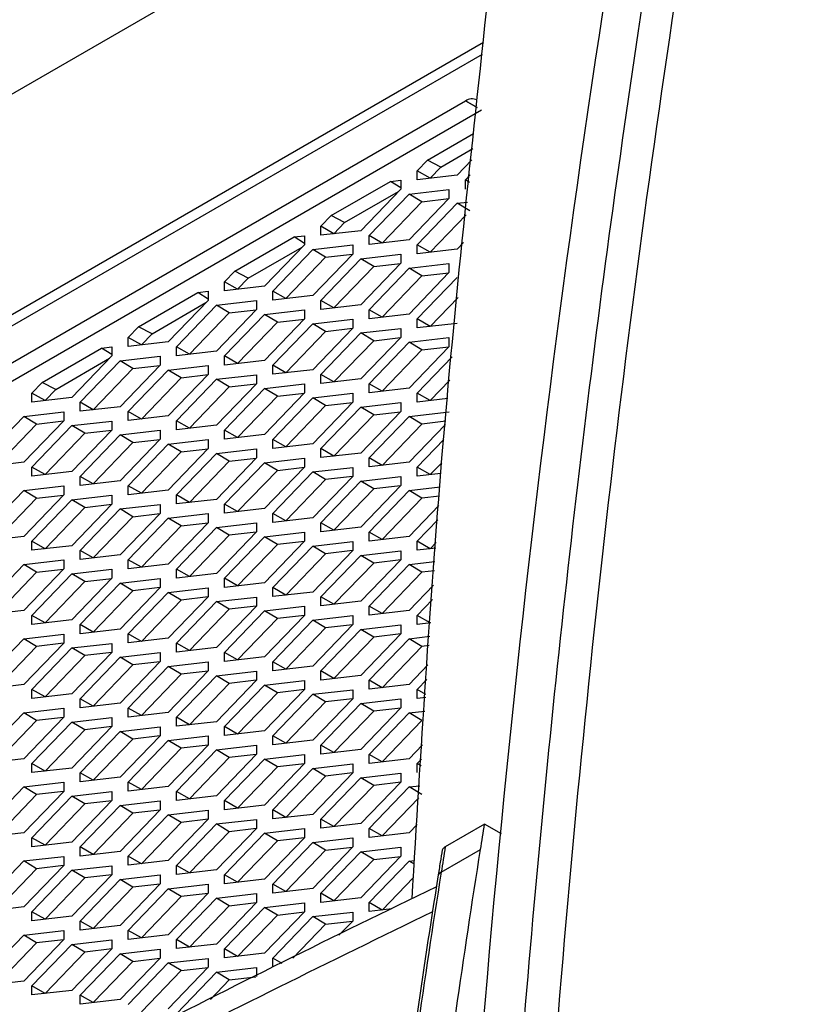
# Model space of a CAD drawing. Header units: millimetres. Extents: x 145 to 933, y -105 to 949.
# Tile 66 of 157: x 800 to 817, y 191 to 213. Entities that reach past the tile are written whole.
import ezdxf

# ---------------------------------------------------------------- set-up
doc = ezdxf.new("R2010")
doc.units = ezdxf.units.MM

msp = doc.modelspace()

# ---------------------------------------------------------------- linework, layer by layer
at = {"color": 7, "linetype": 'Continuous', "lineweight": 25}
for p, q in [((810.729, 217.471), (791.231, 206.215)), ((809.877, 212.115), (790.305, 200.816)), ((790.374, 200.614), (809.852, 211.859)), ((791.435, 200.41), (809.482, 210.829)), ((809.482, 210.829), (809.482, 210.829)), ((809.835, 210.625), (791.788, 200.206)), ((808.643, 209.528), (809.659, 210.114)), ((808.939, 209.372), (809.644, 209.779)), ((808.416, 209.292), (808.643, 209.528)), ((808.939, 209.372), (808.643, 209.528)), ((808.704, 209.128), (808.939, 209.372)), ((809.619, 209.53), (809.297, 209.195)), ((808.416, 209.093), (808.416, 209.292)), ((808.704, 209.128), (808.416, 209.292)), ((809.297, 209.195), (808.416, 209.093)), ((809.477, 209.088), (809.586, 209.202)), ((806.521, 208.303), (807.829, 209.058)), ((807.829, 209.058), (808.056, 209.084)), ((808.056, 208.915), (807.829, 209.058)), ((808.056, 209.084), (808.056, 208.885)), ((808.704, 209.127), (808.704, 209.128)), ((809.477, 208.889), (809.477, 209.088)), ((809.57, 209.035), (809.477, 209.088)), ((806.817, 208.148), (808.006, 208.834)), ((808.056, 208.885), (807.175, 207.97)), ((807.355, 207.864), (808.236, 208.779)), ((808.236, 208.779), (809.116, 208.88)), ((808.519, 208.609), (808.236, 208.779)), ((809.116, 208.88), (809.116, 208.681)), ((807.643, 207.699), (808.519, 208.609)), ((809.116, 208.681), (808.236, 207.766)), ((808.416, 207.659), (809.297, 208.574)), ((808.519, 208.609), (809.113, 208.678)), ((809.297, 208.574), (809.526, 208.601)), ((809.579, 208.405), (809.297, 208.574)), ((806.295, 208.068), (806.521, 208.303)), ((806.817, 208.148), (806.521, 208.303)), ((808.704, 207.495), (809.498, 208.321)), ((806.295, 207.869), (806.295, 208.068)), ((806.582, 207.903), (806.295, 208.068)), ((806.582, 207.903), (806.817, 208.148)), ((805.708, 207.834), (805.934, 207.86)), ((805.934, 207.86), (805.934, 207.661)), ((807.175, 207.97), (806.295, 207.869)), ((806.582, 207.902), (806.582, 207.903)), ((807.355, 207.665), (807.355, 207.864)), ((807.643, 207.699), (807.355, 207.864)), ((804.4, 207.079), (805.708, 207.834)), ((805.934, 207.661), (805.054, 206.746)), ((805.934, 207.69), (805.708, 207.834)), ((806.115, 207.554), (806.995, 207.656)), ((806.995, 207.656), (806.995, 207.457)), ((808.236, 207.766), (807.355, 207.665)), ((807.643, 207.698), (807.643, 207.699)), ((808.416, 207.46), (808.416, 207.659)), ((808.704, 207.495), (808.416, 207.659)), ((809.437, 207.708), (809.297, 207.562)), ((804.696, 206.923), (805.885, 207.609)), ((805.234, 206.639), (806.115, 207.554)), ((806.397, 207.385), (806.115, 207.554)), ((806.995, 207.457), (806.115, 206.542)), ((806.397, 207.385), (806.992, 207.453)), ((807.175, 207.35), (808.056, 207.451)), ((808.056, 207.451), (808.056, 207.252)), ((809.297, 207.562), (808.416, 207.46)), ((808.704, 207.494), (808.704, 207.495)), ((805.522, 206.475), (806.397, 207.385)), ((806.295, 206.435), (807.175, 207.35)), ((807.458, 207.18), (807.175, 207.35)), ((808.056, 207.252), (807.175, 206.337)), ((807.458, 207.18), (808.052, 207.249)), ((808.236, 207.146), (809.116, 207.247)), ((809.116, 207.247), (809.116, 207.048)), ((804.173, 206.843), (804.4, 207.079)), ((804.696, 206.923), (804.4, 207.079)), ((806.582, 206.27), (807.458, 207.18)), ((807.355, 206.23), (808.236, 207.146)), ((808.519, 206.976), (808.236, 207.146)), ((809.116, 207.048), (808.236, 206.133)), ((808.519, 206.976), (809.113, 207.045)), ((804.173, 206.644), (804.173, 206.843)), ((804.461, 206.679), (804.173, 206.843)), ((804.461, 206.679), (804.696, 206.923)), ((807.643, 206.066), (808.519, 206.976)), ((808.416, 206.026), (809.297, 206.941)), ((802.279, 205.854), (803.587, 206.609)), ((803.587, 206.609), (803.813, 206.635)), ((803.813, 206.465), (803.587, 206.609)), ((803.813, 206.635), (803.813, 206.436)), ((805.054, 206.746), (804.173, 206.644)), ((804.461, 206.677), (804.461, 206.679)), ((805.234, 206.44), (805.234, 206.639)), ((805.522, 206.475), (805.234, 206.639)), ((802.575, 205.698), (803.763, 206.385)), ((803.813, 206.436), (802.933, 205.521)), ((803.113, 205.414), (803.993, 206.329)), ((803.993, 206.329), (804.874, 206.431)), ((804.276, 206.16), (803.993, 206.329)), ((804.874, 206.431), (804.874, 206.232)), ((806.115, 206.542), (805.234, 206.44)), ((805.522, 206.473), (805.522, 206.475)), ((806.295, 206.236), (806.295, 206.435)), ((806.582, 206.27), (806.295, 206.435)), ((807.175, 206.337), (806.295, 206.236)), ((808.704, 205.862), (809.316, 206.498)), ((803.4, 205.25), (804.276, 206.16)), ((804.874, 206.232), (803.993, 205.317)), ((804.173, 205.21), (805.054, 206.125)), ((804.276, 206.16), (804.87, 206.228)), ((805.054, 206.125), (805.934, 206.227)), ((805.337, 205.956), (805.054, 206.125)), ((805.934, 206.227), (805.934, 206.028)), ((806.582, 206.269), (806.582, 206.27)), ((807.355, 206.032), (807.355, 206.23)), ((807.643, 206.066), (807.355, 206.23)), ((808.236, 206.133), (807.355, 206.032)), ((804.461, 205.046), (805.337, 205.956)), ((805.934, 206.028), (805.054, 205.113)), ((805.234, 205.006), (806.115, 205.921)), ((805.337, 205.956), (805.931, 206.024)), ((806.115, 205.921), (806.995, 206.022)), ((806.397, 205.751), (806.115, 205.921)), ((806.995, 206.022), (806.995, 205.824)), ((807.643, 206.065), (807.643, 206.066)), ((808.416, 205.827), (808.416, 206.026)), ((808.704, 205.862), (808.416, 206.026)), ((809.297, 205.929), (808.416, 205.827)), ((802.052, 205.618), (802.279, 205.854)), ((802.575, 205.698), (802.279, 205.854)), ((802.34, 205.454), (802.575, 205.698)), ((805.522, 204.842), (806.397, 205.751)), ((806.995, 205.824), (806.115, 204.908)), ((806.295, 204.802), (807.175, 205.717)), ((806.397, 205.751), (806.992, 205.82)), ((807.175, 205.717), (808.056, 205.818)), ((807.458, 205.547), (807.175, 205.717)), ((808.056, 205.818), (808.056, 205.619)), ((808.704, 205.86), (808.704, 205.862)), ((802.052, 205.419), (802.052, 205.618)), ((802.34, 205.454), (802.052, 205.618)), ((802.933, 205.521), (802.052, 205.419)), ((806.582, 204.637), (807.458, 205.547)), ((808.056, 205.619), (807.175, 204.704)), ((807.355, 204.597), (808.236, 205.512)), ((807.458, 205.547), (808.052, 205.616)), ((808.236, 205.512), (809.116, 205.614)), ((808.519, 205.343), (808.236, 205.512)), ((809.116, 205.614), (809.116, 205.415)), ((800.157, 204.629), (801.465, 205.384)), ((801.465, 205.384), (801.692, 205.41)), ((801.692, 205.241), (801.465, 205.384)), ((801.692, 205.41), (801.692, 205.212)), ((802.34, 205.453), (802.34, 205.454)), ((803.113, 205.215), (803.113, 205.414)), ((803.4, 205.25), (803.113, 205.414)), ((803.993, 205.317), (803.113, 205.215)), ((803.4, 205.248), (803.4, 205.25)), ((807.643, 204.433), (808.519, 205.343)), ((809.116, 205.415), (808.236, 204.5)), ((808.519, 205.343), (809.113, 205.412)), ((800.453, 204.474), (801.642, 205.16)), ((801.692, 205.212), (800.811, 204.296)), ((800.991, 204.19), (801.872, 205.105)), ((801.872, 205.105), (802.752, 205.206)), ((802.155, 204.935), (801.872, 205.105)), ((802.752, 205.206), (802.752, 205.007)), ((804.173, 205.011), (804.173, 205.21)), ((804.461, 205.046), (804.173, 205.21)), ((805.054, 205.113), (804.173, 205.011)), ((808.416, 204.393), (809.186, 205.193)), ((801.279, 204.025), (802.155, 204.935)), ((802.752, 205.007), (801.872, 204.092)), ((802.052, 203.985), (802.933, 204.9)), ((802.155, 204.935), (802.749, 205.004)), ((802.933, 204.9), (803.813, 205.002)), ((803.215, 204.731), (802.933, 204.9)), ((803.813, 205.002), (803.813, 204.803)), ((805.234, 204.807), (805.234, 205.006)), ((805.522, 204.842), (805.234, 205.006)), ((806.115, 204.908), (805.234, 204.807)), ((805.522, 204.84), (805.522, 204.842)), ((799.931, 204.394), (800.157, 204.629)), ((800.453, 204.474), (800.157, 204.629)), ((802.34, 203.821), (803.215, 204.731)), ((803.813, 204.803), (802.933, 203.888)), ((803.113, 203.781), (803.993, 204.696)), ((803.215, 204.731), (803.81, 204.8)), ((803.993, 204.696), (804.874, 204.798)), ((804.276, 204.527), (803.993, 204.696)), ((804.874, 204.599), (803.993, 203.684)), ((804.276, 204.527), (804.87, 204.595)), ((804.874, 204.798), (804.874, 204.599)), ((805.054, 204.492), (805.935, 204.594)), ((805.935, 204.594), (805.935, 204.395)), ((806.295, 204.603), (806.295, 204.802)), ((806.582, 204.637), (806.295, 204.802)), ((807.175, 204.704), (806.295, 204.603)), ((806.582, 204.636), (806.582, 204.637)), ((807.355, 204.398), (807.355, 204.597)), ((807.643, 204.433), (807.355, 204.597)), ((808.704, 204.229), (809.134, 204.676)), ((799.931, 204.195), (799.931, 204.394)), ((800.218, 204.229), (799.931, 204.394)), ((800.218, 204.229), (800.453, 204.474)), ((803.4, 203.617), (804.276, 204.527)), ((804.173, 203.577), (805.054, 204.492)), ((805.337, 204.323), (805.054, 204.492)), ((805.935, 204.395), (805.054, 203.48)), ((805.337, 204.323), (805.931, 204.391)), ((806.115, 204.288), (806.995, 204.389)), ((806.995, 204.389), (806.995, 204.19)), ((808.236, 204.5), (807.355, 204.398)), ((808.416, 204.194), (808.416, 204.393)), ((808.704, 204.229), (808.416, 204.393)), ((800.811, 204.296), (799.931, 204.195)), ((800.991, 203.991), (800.991, 204.19)), ((801.279, 204.025), (800.991, 204.19)), ((804.461, 203.413), (805.337, 204.323)), ((805.234, 203.373), (806.115, 204.288)), ((806.397, 204.118), (806.115, 204.288)), ((806.995, 204.19), (806.115, 203.275)), ((806.397, 204.118), (806.992, 204.187)), ((807.175, 204.084), (808.056, 204.185)), ((808.056, 204.185), (808.056, 203.986)), ((809.094, 204.272), (808.416, 204.194)), ((808.704, 204.229), (808.704, 204.227)), ((799.751, 203.88), (800.631, 203.982)), ((800.631, 203.982), (800.631, 203.783)), ((801.872, 204.092), (800.991, 203.991)), ((801.279, 204.024), (801.279, 204.025)), ((802.052, 203.786), (802.052, 203.985)), ((802.34, 203.821), (802.052, 203.985)), ((805.522, 203.208), (806.397, 204.118)), ((806.295, 203.168), (807.175, 204.084)), ((807.458, 203.914), (807.175, 204.084)), ((808.056, 203.986), (807.175, 203.071)), ((807.458, 203.914), (808.052, 203.983)), ((808.236, 203.879), (809.117, 203.981)), ((798.87, 202.965), (799.751, 203.88)), ((800.033, 203.711), (799.751, 203.88)), ((800.631, 203.783), (799.751, 202.868)), ((800.033, 203.711), (800.628, 203.779)), ((800.811, 203.676), (801.692, 203.777)), ((801.692, 203.777), (801.692, 203.578)), ((802.933, 203.888), (802.052, 203.786)), ((802.34, 203.82), (802.34, 203.821)), ((803.113, 203.582), (803.113, 203.781)), ((803.4, 203.617), (803.113, 203.781)), ((806.583, 203.004), (807.458, 203.914)), ((807.355, 202.964), (808.236, 203.879)), ((808.519, 203.71), (808.236, 203.879)), ((809.044, 203.771), (808.519, 203.71)), ((799.158, 202.801), (800.033, 203.711)), ((799.931, 202.761), (800.811, 203.676)), ((801.094, 203.506), (800.811, 203.676)), ((801.692, 203.578), (800.811, 202.663)), ((801.094, 203.506), (801.688, 203.575)), ((801.872, 203.472), (802.753, 203.573)), ((802.753, 203.573), (802.753, 203.374)), ((803.993, 203.684), (803.113, 203.582)), ((803.4, 203.615), (803.4, 203.617)), ((804.173, 203.378), (804.173, 203.577)), ((804.461, 203.413), (804.173, 203.577)), ((808.519, 203.71), (807.643, 202.8)), ((809.037, 203.699), (808.236, 202.867)), ((800.219, 202.596), (801.094, 203.506)), ((800.991, 202.557), (801.872, 203.472)), ((801.279, 202.392), (802.155, 203.302)), ((802.155, 203.302), (801.872, 203.472)), ((802.753, 203.374), (801.872, 202.459)), ((802.155, 203.302), (802.749, 203.371)), ((802.933, 203.267), (803.813, 203.369)), ((803.813, 203.369), (803.813, 203.17)), ((805.054, 203.48), (804.173, 203.378)), ((804.461, 203.411), (804.461, 203.413)), ((805.234, 203.174), (805.234, 203.373)), ((805.522, 203.208), (805.234, 203.373)), ((808.416, 202.76), (809.004, 203.371)), ((802.052, 202.352), (802.933, 203.267)), ((802.34, 202.188), (803.215, 203.098)), ((803.215, 203.098), (802.933, 203.267)), ((803.813, 203.17), (802.933, 202.255)), ((803.215, 203.098), (803.81, 203.167)), ((803.993, 203.063), (804.874, 203.165)), ((804.874, 203.165), (804.874, 202.966)), ((806.115, 203.275), (805.234, 203.174)), ((806.295, 202.97), (806.295, 203.168)), ((806.583, 203.004), (806.295, 203.168)), ((799.751, 202.868), (798.87, 202.766)), ((803.113, 202.148), (803.993, 203.063)), ((803.401, 201.984), (804.276, 202.894)), ((804.276, 202.894), (803.993, 203.063)), ((804.874, 202.966), (803.993, 202.051)), ((804.173, 201.944), (805.054, 202.859)), ((804.276, 202.894), (804.87, 202.962)), ((805.054, 202.859), (805.935, 202.961)), ((805.337, 202.69), (805.054, 202.859)), ((805.935, 202.961), (805.935, 202.762)), ((807.175, 203.071), (806.295, 202.97)), ((806.583, 203.004), (806.583, 203.003)), ((807.355, 202.765), (807.355, 202.964)), ((807.643, 202.8), (807.355, 202.964)), ((808.236, 202.867), (807.355, 202.765)), ((799.931, 202.562), (799.931, 202.761)), ((800.219, 202.596), (799.931, 202.761)), ((800.811, 202.663), (799.931, 202.562)), ((804.461, 201.78), (805.337, 202.69)), ((805.935, 202.762), (805.054, 201.847)), ((805.234, 201.74), (806.115, 202.655)), ((805.337, 202.69), (805.931, 202.758)), ((806.115, 202.655), (806.995, 202.756)), ((806.397, 202.485), (806.115, 202.655)), ((806.995, 202.756), (806.995, 202.557)), ((808.416, 202.561), (808.416, 202.76)), ((808.704, 202.596), (808.416, 202.76)), ((808.956, 202.858), (808.704, 202.596)), ((800.219, 202.595), (800.219, 202.596)), ((800.991, 202.358), (800.991, 202.557)), ((801.279, 202.392), (800.991, 202.557)), ((801.872, 202.459), (800.991, 202.358)), ((806.397, 202.485), (805.522, 201.575)), ((806.995, 202.557), (806.115, 201.642)), ((806.295, 201.535), (807.175, 202.45)), ((806.992, 202.554), (806.397, 202.485)), ((807.175, 202.45), (808.056, 202.552)), ((807.458, 202.281), (807.175, 202.45)), ((808.056, 202.552), (808.056, 202.353)), ((808.94, 202.622), (808.416, 202.561)), ((808.704, 202.596), (808.704, 202.594)), ((798.87, 201.332), (799.751, 202.247)), ((799.751, 202.247), (800.631, 202.349)), ((800.033, 202.078), (799.751, 202.247)), ((800.631, 202.349), (800.631, 202.15)), ((801.279, 202.391), (801.279, 202.392)), ((802.052, 202.153), (802.052, 202.352)), ((802.34, 202.188), (802.052, 202.352)), ((802.933, 202.255), (802.052, 202.153)), ((807.458, 202.281), (806.583, 201.371)), ((808.056, 202.353), (807.175, 201.438)), ((807.355, 201.331), (808.236, 202.246)), ((808.052, 202.35), (807.458, 202.281)), ((808.236, 202.246), (808.92, 202.325)), ((808.519, 202.077), (808.236, 202.246)), ((799.158, 201.168), (800.033, 202.078)), ((800.631, 202.15), (799.751, 201.235)), ((799.931, 201.128), (800.811, 202.043)), ((800.033, 202.078), (800.628, 202.146)), ((800.811, 202.043), (801.692, 202.144)), ((801.094, 201.873), (800.811, 202.043)), ((801.692, 202.144), (801.692, 201.945)), ((802.34, 202.187), (802.34, 202.188)), ((803.113, 201.949), (803.113, 202.148)), ((803.401, 201.984), (803.113, 202.148)), ((803.993, 202.051), (803.113, 201.949)), ((808.519, 202.077), (807.643, 201.167)), ((808.906, 202.122), (808.519, 202.077)), ((800.219, 200.963), (801.094, 201.873)), ((801.692, 201.945), (800.811, 201.03)), ((800.991, 200.923), (801.872, 201.839)), ((801.094, 201.873), (801.688, 201.942)), ((801.872, 201.839), (802.753, 201.94)), ((802.155, 201.669), (801.872, 201.839)), ((802.753, 201.94), (802.753, 201.741)), ((803.401, 201.982), (803.401, 201.984)), ((804.173, 201.745), (804.173, 201.944)), ((804.461, 201.78), (804.173, 201.944)), ((805.054, 201.847), (804.173, 201.745)), ((804.461, 201.78), (804.461, 201.778)), ((808.892, 201.915), (808.236, 201.234)), ((801.279, 200.759), (802.155, 201.669)), ((802.753, 201.741), (801.872, 200.826)), ((802.052, 200.719), (802.933, 201.634)), ((802.155, 201.669), (802.749, 201.738)), ((802.933, 201.634), (803.813, 201.736)), ((803.215, 201.465), (802.933, 201.634)), ((803.813, 201.736), (803.813, 201.537)), ((805.234, 201.541), (805.234, 201.74)), ((805.522, 201.575), (805.234, 201.74)), ((806.115, 201.642), (805.234, 201.541)), ((805.522, 201.575), (805.522, 201.574)), ((808.416, 201.127), (808.87, 201.599)), ((802.34, 200.555), (803.215, 201.465)), ((803.813, 201.537), (802.933, 200.622)), ((803.113, 200.515), (803.993, 201.43)), ((803.215, 201.465), (803.81, 201.533)), ((803.993, 201.43), (804.874, 201.532)), ((804.276, 201.261), (803.993, 201.43)), ((804.874, 201.532), (804.874, 201.333)), ((806.295, 201.336), (806.295, 201.535)), ((806.583, 201.371), (806.295, 201.535)), ((807.175, 201.438), (806.295, 201.336)), ((806.583, 201.371), (806.583, 201.37)), ((799.751, 201.235), (798.87, 201.133)), ((799.931, 200.929), (799.931, 201.128)), ((800.219, 200.963), (799.931, 201.128)), ((804.276, 201.261), (803.401, 200.351)), ((804.874, 201.333), (803.993, 200.418)), ((804.173, 200.311), (805.054, 201.226)), ((804.87, 201.329), (804.276, 201.261)), ((805.054, 201.226), (805.935, 201.327)), ((805.337, 201.056), (805.054, 201.226)), ((805.935, 201.129), (805.054, 200.213)), ((805.931, 201.125), (805.337, 201.056)), ((805.935, 201.327), (805.935, 201.129)), ((806.115, 201.022), (806.995, 201.123)), ((806.995, 201.123), (806.995, 200.924)), ((807.355, 201.132), (807.355, 201.331)), ((807.643, 201.167), (807.355, 201.331)), ((808.236, 201.234), (807.355, 201.132)), ((807.643, 201.167), (807.643, 201.166)), ((808.416, 200.928), (808.416, 201.127)), ((808.704, 200.963), (808.416, 201.127)), ((800.811, 201.03), (799.931, 200.929)), ((800.219, 200.962), (800.219, 200.963)), ((800.991, 200.724), (800.991, 200.923)), ((801.279, 200.759), (800.991, 200.923)), ((805.337, 201.056), (804.461, 200.146)), ((805.234, 200.107), (806.115, 201.022)), ((806.397, 200.852), (806.115, 201.022)), ((806.995, 200.924), (806.115, 200.009)), ((806.992, 200.921), (806.397, 200.852)), ((807.175, 200.817), (808.056, 200.919)), ((808.056, 200.919), (808.056, 200.72)), ((808.828, 200.976), (808.416, 200.928)), ((808.836, 201.1), (808.704, 200.963)), ((808.704, 200.963), (808.704, 200.961)), ((799.751, 200.614), (800.631, 200.715)), ((800.631, 200.715), (800.631, 200.517)), ((801.872, 200.826), (800.991, 200.724)), ((801.279, 200.758), (801.279, 200.759)), ((802.052, 200.52), (802.052, 200.719)), ((802.34, 200.555), (802.052, 200.719)), ((806.397, 200.852), (805.522, 199.942)), ((806.295, 199.902), (807.175, 200.817)), ((807.458, 200.648), (807.175, 200.817)), ((808.056, 200.72), (807.175, 199.805)), ((808.053, 200.717), (807.458, 200.648)), ((798.87, 199.699), (799.751, 200.614)), ((800.033, 200.444), (799.751, 200.614)), ((800.631, 200.517), (799.751, 199.601)), ((800.033, 200.444), (800.628, 200.513)), ((800.811, 200.41), (801.692, 200.511)), ((801.692, 200.511), (801.692, 200.312)), ((802.933, 200.622), (802.052, 200.52)), ((802.34, 200.555), (802.34, 200.553)), ((803.113, 200.316), (803.113, 200.515)), ((803.401, 200.351), (803.113, 200.515)), ((807.458, 200.648), (806.583, 199.738)), ((807.355, 199.698), (808.236, 200.613)), ((808.236, 200.613), (808.808, 200.679)), ((808.519, 200.444), (808.236, 200.613)), ((808.794, 200.476), (808.519, 200.444)), ((799.158, 199.535), (800.033, 200.444)), ((799.931, 199.495), (800.811, 200.41)), ((801.094, 200.24), (800.811, 200.41)), ((801.692, 200.312), (800.811, 199.397)), ((801.094, 200.24), (801.689, 200.309)), ((801.872, 200.205), (802.753, 200.307)), ((802.753, 200.307), (802.753, 200.108)), ((803.993, 200.418), (803.113, 200.316)), ((804.173, 200.112), (804.173, 200.311)), ((804.461, 200.146), (804.173, 200.311)), ((808.519, 200.444), (807.643, 199.534)), ((800.219, 199.33), (801.094, 200.24)), ((800.991, 199.29), (801.872, 200.205)), ((802.155, 200.036), (801.872, 200.205)), ((802.753, 200.108), (801.872, 199.193)), ((802.749, 200.105), (802.155, 200.036)), ((802.933, 200.001), (803.813, 200.103)), ((803.813, 200.103), (803.813, 199.904)), ((805.054, 200.213), (804.173, 200.112)), ((804.461, 200.146), (804.461, 200.145)), ((805.234, 199.908), (805.234, 200.107)), ((805.522, 199.942), (805.234, 200.107)), ((808.772, 200.158), (808.236, 199.601)), ((802.155, 200.036), (801.279, 199.126)), ((802.052, 199.086), (802.933, 200.001)), ((803.216, 199.832), (802.34, 198.922)), ((803.216, 199.832), (802.933, 200.001)), ((803.813, 199.904), (802.933, 198.989)), ((803.81, 199.9), (803.216, 199.832)), ((803.993, 199.797), (804.874, 199.899)), ((804.874, 199.899), (804.874, 199.7)), ((806.115, 200.009), (805.234, 199.908)), ((806.295, 199.703), (806.295, 199.902)), ((806.583, 199.738), (806.295, 199.902)), ((808.416, 199.494), (808.751, 199.842)), ((803.113, 198.882), (803.993, 199.797)), ((804.276, 199.628), (803.401, 198.718)), ((804.276, 199.628), (803.993, 199.797)), ((804.874, 199.7), (803.993, 198.785)), ((804.871, 199.696), (804.276, 199.628)), ((805.054, 199.593), (805.935, 199.694)), ((805.935, 199.694), (805.935, 199.495)), ((807.175, 199.805), (806.295, 199.703)), ((806.583, 199.738), (806.583, 199.737)), ((807.355, 199.499), (807.355, 199.698)), ((807.643, 199.534), (807.355, 199.698)), ((799.751, 199.601), (798.87, 199.5)), ((799.931, 199.296), (799.931, 199.495)), ((800.219, 199.33), (799.931, 199.495)), ((800.811, 199.397), (799.931, 199.296)), ((804.173, 198.678), (805.054, 199.593)), ((805.337, 199.423), (804.461, 198.513)), ((805.337, 199.423), (805.054, 199.593)), ((805.935, 199.495), (805.054, 198.58)), ((805.234, 198.474), (806.115, 199.389)), ((805.931, 199.492), (805.337, 199.423)), ((806.115, 199.389), (806.995, 199.49)), ((806.398, 199.219), (806.115, 199.389)), ((806.995, 199.49), (806.995, 199.291)), ((808.236, 199.601), (807.355, 199.499)), ((807.643, 199.534), (807.643, 199.532)), ((808.416, 199.295), (808.416, 199.494)), ((808.704, 199.33), (808.416, 199.494)), ((800.219, 199.33), (800.219, 199.329)), ((800.991, 199.091), (800.991, 199.29)), ((801.279, 199.126), (800.991, 199.29)), ((801.872, 199.193), (800.991, 199.091)), ((806.398, 199.219), (805.522, 198.309)), ((806.995, 199.291), (806.115, 198.376)), ((806.295, 198.269), (807.175, 199.184)), ((806.992, 199.288), (806.398, 199.219)), ((807.175, 199.184), (808.056, 199.286)), ((807.458, 199.015), (807.175, 199.184)), ((808.056, 199.286), (808.056, 199.087)), ((808.716, 199.33), (808.416, 199.295)), ((798.87, 198.066), (799.751, 198.981)), ((799.751, 198.981), (800.631, 199.082)), ((800.034, 198.811), (799.751, 198.981)), ((800.631, 199.082), (800.631, 198.883)), ((801.279, 199.126), (801.279, 199.125)), ((802.052, 198.887), (802.052, 199.086)), ((802.34, 198.922), (802.052, 199.086)), ((802.933, 198.989), (802.052, 198.887)), ((807.458, 199.015), (806.583, 198.105)), ((808.056, 199.087), (807.175, 198.172)), ((807.355, 198.065), (808.236, 198.98)), ((808.053, 199.084), (807.458, 199.015)), ((808.236, 198.98), (808.696, 199.033)), ((808.519, 198.811), (808.236, 198.98)), ((800.034, 198.811), (799.158, 197.901)), ((800.631, 198.883), (799.751, 197.968)), ((799.931, 197.861), (800.811, 198.777)), ((800.628, 198.88), (800.034, 198.811)), ((800.811, 198.777), (801.692, 198.878)), ((801.094, 198.607), (800.811, 198.777)), ((801.692, 198.878), (801.692, 198.679)), ((802.34, 198.922), (802.34, 198.92)), ((803.113, 198.683), (803.113, 198.882)), ((803.401, 198.718), (803.113, 198.882)), ((803.993, 198.785), (803.113, 198.683)), ((808.519, 198.811), (807.643, 197.901)), ((808.682, 198.83), (808.519, 198.811)), ((801.094, 198.607), (800.219, 197.697)), ((801.692, 198.679), (800.811, 197.764)), ((800.991, 197.657), (801.872, 198.572)), ((801.689, 198.676), (801.094, 198.607)), ((801.872, 198.572), (802.753, 198.674)), ((802.155, 198.403), (801.872, 198.572)), ((802.753, 198.674), (802.753, 198.475)), ((803.401, 198.718), (803.401, 198.716)), ((804.173, 198.479), (804.173, 198.678)), ((804.461, 198.513), (804.173, 198.678)), ((805.054, 198.58), (804.173, 198.479)), ((802.155, 198.403), (801.279, 197.493)), ((802.753, 198.475), (801.872, 197.56)), ((802.052, 197.453), (802.933, 198.368)), ((802.749, 198.472), (802.155, 198.403)), ((802.933, 198.368), (803.813, 198.47)), ((803.216, 198.199), (802.933, 198.368)), ((803.813, 198.47), (803.813, 198.271)), ((805.234, 198.275), (805.234, 198.474)), ((805.522, 198.309), (805.234, 198.474)), ((806.115, 198.376), (805.234, 198.275)), ((805.522, 198.309), (805.522, 198.308)), ((808.653, 198.401), (808.236, 197.968)), ((803.216, 198.199), (802.34, 197.289)), ((803.813, 198.271), (802.933, 197.356)), ((803.113, 197.249), (803.993, 198.164)), ((803.81, 198.267), (803.216, 198.199)), ((803.993, 198.164), (804.874, 198.266)), ((804.276, 197.995), (803.993, 198.164)), ((804.874, 198.266), (804.874, 198.067)), ((806.295, 198.07), (806.295, 198.269)), ((806.583, 198.105), (806.295, 198.269)), ((807.175, 198.172), (806.295, 198.07)), ((799.751, 197.968), (798.87, 197.867)), ((804.276, 197.995), (803.401, 197.085)), ((804.874, 198.067), (803.993, 197.152)), ((804.173, 197.045), (805.054, 197.96)), ((804.871, 198.063), (804.276, 197.995)), ((805.054, 197.96), (805.935, 198.061)), ((805.337, 197.79), (805.054, 197.96)), ((805.935, 198.061), (805.935, 197.862)), ((807.355, 197.866), (807.355, 198.065)), ((807.643, 197.901), (807.355, 198.065)), ((808.236, 197.968), (807.355, 197.866)), ((807.643, 197.901), (807.643, 197.899)), ((808.416, 197.861), (808.631, 198.085)), ((799.931, 197.663), (799.931, 197.861)), ((800.219, 197.697), (799.931, 197.861)), ((800.811, 197.764), (799.931, 197.663)), ((800.219, 197.697), (800.219, 197.696)), ((800.991, 197.458), (800.991, 197.657)), ((801.279, 197.493), (800.991, 197.657)), ((805.337, 197.79), (804.461, 196.88)), ((805.935, 197.862), (805.054, 196.947)), ((805.234, 196.84), (806.115, 197.756)), ((805.931, 197.859), (805.337, 197.79)), ((806.115, 197.756), (806.995, 197.857)), ((806.398, 197.586), (806.115, 197.756)), ((806.995, 197.658), (806.115, 196.743)), ((806.992, 197.655), (806.398, 197.586)), ((806.995, 197.857), (806.995, 197.658)), ((807.175, 197.551), (808.056, 197.653)), ((808.056, 197.653), (808.056, 197.454)), ((808.416, 197.662), (808.416, 197.861)), ((808.609, 197.751), (808.416, 197.861)), ((808.604, 197.684), (808.416, 197.662)), ((799.751, 197.348), (800.631, 197.449)), ((800.631, 197.449), (800.631, 197.25)), ((801.872, 197.56), (800.991, 197.458)), ((801.279, 197.493), (801.279, 197.492)), ((802.052, 197.254), (802.052, 197.453)), ((802.34, 197.289), (802.052, 197.453)), ((806.398, 197.586), (805.522, 196.676)), ((806.295, 196.636), (807.175, 197.551)), ((807.458, 197.382), (807.175, 197.551)), ((808.056, 197.454), (807.175, 196.539)), ((808.053, 197.45), (807.458, 197.382)), ((798.87, 196.433), (799.751, 197.348)), ((800.034, 197.178), (799.751, 197.348)), ((800.631, 197.25), (799.751, 196.335)), ((800.628, 197.247), (800.034, 197.178)), ((800.811, 197.143), (801.692, 197.245)), ((801.692, 197.245), (801.692, 197.046)), ((802.933, 197.356), (802.052, 197.254)), ((803.113, 197.05), (803.113, 197.249)), ((803.401, 197.085), (803.113, 197.249)), ((807.458, 197.382), (806.583, 196.472)), ((807.355, 196.432), (808.236, 197.347)), ((808.236, 197.347), (808.584, 197.387)), ((808.519, 197.178), (808.236, 197.347)), ((800.034, 197.178), (799.158, 196.268)), ((799.931, 196.228), (800.811, 197.143)), ((801.094, 196.974), (800.811, 197.143)), ((801.692, 197.046), (800.811, 196.131)), ((801.689, 197.043), (801.094, 196.974)), ((801.872, 196.939), (802.753, 197.041)), ((802.753, 197.041), (802.753, 196.842)), ((803.993, 197.152), (803.113, 197.05)), ((803.401, 197.085), (803.401, 197.083)), ((804.173, 196.846), (804.173, 197.045)), ((804.461, 196.88), (804.173, 197.045)), ((808.519, 197.178), (807.643, 196.268)), ((801.094, 196.974), (800.219, 196.064)), ((800.991, 196.024), (801.872, 196.939)), ((802.155, 196.77), (801.872, 196.939)), ((802.753, 196.842), (801.872, 195.927)), ((802.749, 196.838), (802.155, 196.77)), ((802.933, 196.735), (803.813, 196.837)), ((803.813, 196.837), (803.813, 196.638)), ((805.054, 196.947), (804.173, 196.846)), ((805.234, 196.642), (805.234, 196.84)), ((805.522, 196.676), (805.234, 196.84)), ((802.155, 196.77), (801.279, 195.86)), ((802.052, 195.82), (802.933, 196.735)), ((803.216, 196.566), (802.933, 196.735)), ((803.813, 196.638), (802.933, 195.723)), ((803.81, 196.634), (803.216, 196.566)), ((803.993, 196.531), (804.874, 196.633)), ((804.874, 196.633), (804.874, 196.434)), ((806.115, 196.743), (805.234, 196.642)), ((805.522, 196.676), (805.522, 196.675)), ((806.295, 196.437), (806.295, 196.636)), ((806.583, 196.472), (806.295, 196.636)), ((808.533, 196.644), (808.236, 196.335)), ((803.216, 196.566), (802.34, 195.656)), ((803.113, 195.616), (803.993, 196.531)), ((804.276, 196.361), (803.401, 195.452)), ((804.276, 196.361), (803.993, 196.531)), ((804.874, 196.434), (803.993, 195.518)), ((804.871, 196.43), (804.276, 196.361)), ((805.054, 196.327), (805.935, 196.428)), ((805.935, 196.428), (805.935, 196.229)), ((807.175, 196.539), (806.295, 196.437)), ((806.583, 196.472), (806.583, 196.47)), ((807.355, 196.233), (807.355, 196.432)), ((807.643, 196.268), (807.355, 196.432)), ((799.751, 196.335), (798.87, 196.234)), ((799.931, 196.029), (799.931, 196.228)), ((800.219, 196.064), (799.931, 196.228)), ((804.173, 195.412), (805.054, 196.327)), ((805.337, 196.157), (804.461, 195.247)), ((805.337, 196.157), (805.054, 196.327)), ((805.935, 196.229), (805.054, 195.314)), ((805.931, 196.226), (805.337, 196.157)), ((806.115, 196.122), (806.995, 196.224)), ((806.995, 196.224), (806.995, 196.025)), ((808.236, 196.335), (807.355, 196.233)), ((808.416, 196.228), (808.512, 196.327)), ((808.416, 196.029), (808.416, 196.228)), ((808.502, 196.179), (808.416, 196.228)), ((800.811, 196.131), (799.931, 196.029)), ((800.219, 196.064), (800.219, 196.063)), ((800.991, 195.825), (800.991, 196.024)), ((801.279, 195.86), (800.991, 196.024)), ((801.872, 195.927), (800.991, 195.825)), ((805.234, 195.207), (806.115, 196.122)), ((806.398, 195.953), (805.522, 195.043)), ((806.398, 195.953), (806.115, 196.122)), ((806.995, 196.025), (806.115, 195.11)), ((806.295, 195.003), (807.175, 195.918)), ((806.992, 196.022), (806.398, 195.953)), ((807.175, 195.918), (808.056, 196.02)), ((807.458, 195.749), (807.175, 195.918)), ((808.056, 196.02), (808.056, 195.821)), ((798.87, 194.8), (799.751, 195.715)), ((799.751, 195.715), (800.631, 195.816)), ((800.034, 195.545), (799.751, 195.715)), ((800.631, 195.816), (800.631, 195.617)), ((801.279, 195.86), (801.279, 195.858)), ((802.052, 195.621), (802.052, 195.82)), ((802.34, 195.656), (802.052, 195.82)), ((802.933, 195.723), (802.052, 195.621)), ((807.458, 195.749), (806.583, 194.839)), ((808.056, 195.821), (807.175, 194.906)), ((807.355, 194.799), (808.236, 195.714)), ((808.053, 195.817), (807.458, 195.749)), ((808.236, 195.714), (808.472, 195.741)), ((808.519, 195.545), (808.236, 195.714)), ((800.034, 195.545), (799.158, 194.635)), ((800.631, 195.617), (799.751, 194.702)), ((799.931, 194.595), (800.811, 195.51)), ((800.628, 195.614), (800.034, 195.545)), ((800.811, 195.51), (801.692, 195.612)), ((801.094, 195.341), (800.811, 195.51)), ((801.692, 195.612), (801.692, 195.413)), ((802.34, 195.656), (802.34, 195.654)), ((803.113, 195.417), (803.113, 195.616)), ((803.401, 195.452), (803.113, 195.616)), ((803.993, 195.518), (803.113, 195.417)), ((801.094, 195.341), (800.219, 194.431)), ((801.692, 195.413), (800.811, 194.498)), ((800.991, 194.391), (801.872, 195.306)), ((801.689, 195.41), (801.094, 195.341)), ((801.872, 195.306), (802.753, 195.408)), ((802.155, 195.137), (801.872, 195.306)), ((802.753, 195.408), (802.753, 195.209)), ((803.401, 195.452), (803.401, 195.45)), ((804.173, 195.213), (804.173, 195.412)), ((804.461, 195.247), (804.173, 195.412)), ((805.054, 195.314), (804.173, 195.213)), ((807.643, 194.635), (808.454, 195.477)), ((802.155, 195.137), (801.279, 194.227)), ((802.753, 195.209), (801.872, 194.294)), ((802.052, 194.187), (802.933, 195.102)), ((802.749, 195.205), (802.155, 195.137)), ((802.933, 195.102), (803.813, 195.204)), ((803.216, 194.933), (802.933, 195.102)), ((803.813, 195.204), (803.813, 195.005)), ((804.461, 195.247), (804.461, 195.246)), ((805.234, 195.008), (805.234, 195.207)), ((805.522, 195.043), (805.234, 195.207)), ((806.115, 195.11), (805.234, 195.008)), ((803.216, 194.933), (802.34, 194.023)), ((803.813, 195.005), (802.933, 194.09)), ((803.113, 193.983), (803.993, 194.898)), ((803.81, 195.001), (803.216, 194.933)), ((803.993, 194.898), (804.874, 194.999)), ((804.276, 194.728), (803.993, 194.898)), ((804.874, 194.999), (804.874, 194.8)), ((805.522, 195.043), (805.522, 195.042)), ((806.295, 194.804), (806.295, 195.003)), ((806.583, 194.839), (806.295, 195.003)), ((807.175, 194.906), (806.295, 194.804)), ((806.583, 194.839), (806.583, 194.837)), ((808.414, 194.887), (808.236, 194.702)), ((809.902, 194.895), (809.036, 194.395)), ((810.273, 194.681), (809.902, 194.895)), ((799.751, 194.702), (798.87, 194.601)), ((804.276, 194.728), (803.401, 193.818)), ((804.874, 194.8), (803.993, 193.885)), ((804.173, 193.778), (805.054, 194.694)), ((804.871, 194.797), (804.276, 194.728)), ((805.054, 194.694), (805.935, 194.795)), ((805.337, 194.524), (805.054, 194.694)), ((805.935, 194.795), (805.935, 194.596)), ((807.355, 194.6), (807.355, 194.799)), ((807.643, 194.635), (807.355, 194.799)), ((808.236, 194.702), (807.355, 194.6)), ((807.643, 194.633), (807.643, 194.635)), ((799.931, 194.396), (799.931, 194.595)), ((800.219, 194.431), (799.931, 194.595)), ((800.811, 194.498), (799.931, 194.396)), ((800.219, 194.431), (800.219, 194.43)), ((805.337, 194.524), (804.461, 193.614)), ((805.935, 194.596), (805.054, 193.681)), ((805.234, 193.574), (806.115, 194.489)), ((805.931, 194.593), (805.337, 194.524)), ((806.115, 194.489), (806.995, 194.591)), ((806.398, 194.32), (806.115, 194.489)), ((806.995, 194.591), (806.995, 194.392)), ((799.751, 194.082), (800.631, 194.183)), ((800.631, 194.183), (800.631, 193.984)), ((800.991, 194.192), (800.991, 194.391)), ((801.279, 194.227), (800.991, 194.391)), ((801.872, 194.294), (800.991, 194.192)), ((802.052, 193.988), (802.052, 194.187)), ((802.34, 194.023), (802.052, 194.187)), ((805.522, 193.41), (806.398, 194.32)), ((806.995, 194.392), (806.115, 193.477)), ((806.295, 193.37), (807.175, 194.285)), ((806.398, 194.32), (806.992, 194.389)), ((807.175, 194.285), (808.056, 194.387)), ((807.458, 194.116), (807.175, 194.285)), ((808.056, 194.188), (807.175, 193.273)), ((807.458, 194.116), (808.053, 194.184)), ((808.056, 194.387), (808.056, 194.188)), ((808.945, 193.835), (809.812, 194.335)), ((798.87, 193.167), (799.751, 194.082)), ((800.034, 193.912), (799.751, 194.082)), ((800.631, 193.984), (799.751, 193.069)), ((800.628, 193.981), (800.034, 193.912)), ((800.811, 193.877), (801.692, 193.979)), ((801.692, 193.979), (801.692, 193.78)), ((802.933, 194.09), (802.052, 193.988)), ((802.34, 194.023), (802.34, 194.021)), ((803.113, 193.784), (803.113, 193.983)), ((803.401, 193.818), (803.113, 193.983)), ((806.583, 193.206), (807.458, 194.116)), ((807.356, 193.166), (808.236, 194.081)), ((808.236, 194.081), (808.36, 194.095)), ((808.354, 194.01), (808.236, 194.081)), ((800.034, 193.912), (799.158, 193.002)), ((799.931, 192.962), (800.811, 193.877)), ((801.094, 193.708), (800.811, 193.877)), ((801.692, 193.78), (800.811, 192.865)), ((801.689, 193.777), (801.094, 193.708)), ((801.872, 193.673), (802.753, 193.775)), ((802.753, 193.775), (802.753, 193.576)), ((803.993, 193.885), (803.113, 193.784)), ((803.401, 193.818), (803.401, 193.817)), ((804.173, 193.58), (804.173, 193.778)), ((804.461, 193.614), (804.173, 193.778)), ((801.094, 193.708), (800.219, 192.798)), ((800.992, 192.758), (801.872, 193.673)), ((802.155, 193.504), (801.872, 193.673)), ((802.753, 193.576), (801.872, 192.661)), ((802.749, 193.572), (802.155, 193.504)), ((802.933, 193.469), (803.813, 193.571)), ((803.813, 193.571), (803.813, 193.372)), ((805.054, 193.681), (804.173, 193.58)), ((804.461, 193.614), (804.461, 193.613)), ((805.234, 193.375), (805.234, 193.574)), ((805.522, 193.41), (805.234, 193.574)), ((807.643, 193.002), (808.335, 193.72)), ((802.155, 193.504), (801.279, 192.594)), ((802.052, 192.554), (802.933, 193.469)), ((803.216, 193.3), (802.933, 193.469)), ((803.813, 193.372), (802.933, 192.457)), ((803.81, 193.368), (803.216, 193.3)), ((803.993, 193.265), (804.874, 193.366)), ((804.874, 193.366), (804.874, 193.167)), ((806.115, 193.477), (805.234, 193.375)), ((805.522, 193.409), (805.522, 193.41)), ((806.295, 193.171), (806.295, 193.37)), ((806.583, 193.206), (806.295, 193.37)), ((803.216, 193.3), (802.34, 192.39)), ((803.113, 192.35), (803.993, 193.265)), ((803.401, 192.185), (804.276, 193.095)), ((804.276, 193.095), (803.993, 193.265)), ((804.874, 193.167), (803.993, 192.252)), ((804.276, 193.095), (804.871, 193.164)), ((805.054, 193.061), (805.935, 193.162)), ((805.935, 193.162), (805.935, 192.963)), ((807.175, 193.273), (806.295, 193.171)), ((807.356, 192.967), (807.356, 193.166)), ((807.643, 193.002), (807.356, 193.166)), ((799.751, 193.069), (798.87, 192.968)), ((799.931, 192.763), (799.931, 192.962)), ((800.219, 192.798), (799.931, 192.962)), ((804.174, 192.145), (805.054, 193.061)), ((804.461, 191.981), (805.337, 192.891)), ((805.337, 192.891), (805.054, 193.061)), ((805.935, 192.963), (805.054, 192.048)), ((805.337, 192.891), (805.931, 192.96)), ((806.115, 192.856), (806.995, 192.958)), ((806.995, 192.958), (806.995, 192.759)), ((807.855, 193.025), (807.356, 192.967)), ((807.643, 193), (807.643, 193.002)), ((800.811, 192.865), (799.931, 192.763)), ((800.992, 192.559), (800.992, 192.758)), ((801.279, 192.594), (800.992, 192.758)), ((801.872, 192.661), (800.992, 192.559)), ((805.234, 191.941), (806.115, 192.856)), ((805.676, 191.938), (806.398, 192.687)), ((806.398, 192.687), (806.115, 192.856)), ((806.398, 192.687), (806.992, 192.755)), ((806.995, 192.759), (806.693, 192.445)), ((798.87, 191.533), (799.751, 192.449)), ((799.751, 192.449), (800.631, 192.55)), ((800.034, 192.279), (799.751, 192.449)), ((800.631, 192.55), (800.631, 192.351)), ((801.279, 192.594), (801.279, 192.592)), ((802.052, 192.355), (802.052, 192.554)), ((802.34, 192.39), (802.052, 192.554)), ((802.933, 192.457), (802.052, 192.355)), ((800.034, 192.279), (799.158, 191.369)), ((800.631, 192.351), (799.751, 191.436)), ((799.931, 191.329), (800.811, 192.244)), ((800.628, 192.348), (800.034, 192.279)), ((800.811, 192.244), (801.692, 192.346)), ((801.094, 192.075), (800.811, 192.244)), ((801.692, 192.346), (801.692, 192.147)), ((802.34, 192.39), (802.34, 192.388)), ((803.113, 192.151), (803.113, 192.35)), ((803.401, 192.185), (803.113, 192.35)), ((803.993, 192.252), (803.113, 192.151)), ((801.094, 192.075), (800.219, 191.165)), ((801.692, 192.147), (800.811, 191.232)), ((800.992, 191.125), (801.872, 192.04)), ((801.689, 192.143), (801.094, 192.075)), ((801.872, 192.04), (802.753, 192.142)), ((802.155, 191.871), (801.872, 192.04)), ((802.753, 192.142), (802.753, 191.943)), ((804.174, 191.946), (804.174, 192.145)), ((804.461, 191.981), (804.174, 192.145)), ((805.054, 192.048), (804.174, 191.946)), ((801.279, 190.961), (802.155, 191.871)), ((802.753, 191.943), (801.872, 191.028)), ((802.052, 190.921), (802.933, 191.836)), ((802.155, 191.871), (802.749, 191.939)), ((802.933, 191.836), (803.813, 191.937)), ((803.216, 191.666), (802.933, 191.836)), ((803.813, 191.937), (803.813, 191.739)), ((804.461, 191.98), (804.461, 191.981)), ((805.234, 191.742), (805.234, 191.941)), ((805.444, 191.821), (805.234, 191.941)), ((802.34, 190.756), (803.216, 191.666)), ((803.813, 191.739), (802.933, 190.823)), ((803.113, 190.717), (803.993, 191.632)), ((803.216, 191.666), (803.81, 191.735)), ((803.993, 191.632), (804.874, 191.733)), ((804.276, 191.462), (803.993, 191.632)), ((804.874, 191.733), (804.874, 191.534)), ((799.751, 191.436), (798.87, 191.335)), ((803.863, 191.033), (804.276, 191.462)), ((804.276, 191.462), (804.859, 191.529)), ((799.931, 191.13), (799.931, 191.329)), ((800.219, 191.165), (799.931, 191.329)), ((800.811, 191.232), (799.931, 191.13)), ((800.219, 191.165), (800.219, 191.163)), ((800.992, 190.926), (800.992, 191.125)), ((801.279, 190.961), (800.992, 191.125)), ((801.872, 191.028), (800.992, 190.926)), ((801.279, 190.959), (801.279, 190.961))]:
    msp.add_line(p, q, dxfattribs=at)
at = {"color": 8, "linetype": 'Continuous', "lineweight": 25}
for p, q in [((809.482, 210.829), (809.734, 210.683)), ((809.734, 210.683), (809.482, 210.829))]:
    msp.add_line(p, q, dxfattribs=at)
at = {"color": 7, "linetype": 'Continuous', "lineweight": 25}
msp.add_arc((809.628, 210.624), 0.251, 65.6929, 125.6175, dxfattribs=at)
at = {"color": 8, "linetype": 'Continuous', "lineweight": 25}
msp.add_arc((809.005, 193.714), 0.135, 116.4796, 172.0289, dxfattribs=at)
at = {"color": 7, "linetype": 'Continuous', "lineweight": 25}
for points, knots in [([(816.943, 229.009), (816.733, 228.014), (816.532, 227.013), (816.139, 225.003), (815.563, 221.977), (814.319, 214.839), (812.237, 200.253), (811.147, 187.244), (810.732, 178.365)], [0, 0, 0, 0, 0.0625, 0.0625, 0.125, 0.25, 0.5, 1, 1, 1, 1]), ([(814.087, 217.436), (813.559, 214.276), (813.077, 211.083), (812.204, 204.626), (811.813, 201.363), (810.78, 191.477), (810.274, 184.756), (809.954, 177.916)], [0, 0, 0, 0, 0.25, 0.25, 0.5, 0.5, 1, 1, 1, 1]), ([(813.119, 216.649), (811.185, 205.058), (809.866, 192.989), (808.472, 168.041), (808.398, 155.163), (808.946, 141.96)], [0, 0, 0, 0, 0.5, 0.5, 1, 1, 1, 1]), ([(808.303, 193.248), (808.499, 196.501), (808.906, 203.23), (809.613, 209.755), (809.978, 213.125)], [0, 0, 0, 0, 0.483384, 1, 1, 1, 1]), ([(808.968, 194.328), (808.954, 194.238), (808.921, 194.04), (808.889, 193.841), (808.872, 193.733)], [0, 0, 0, 0, 0.452478, 1, 1, 1, 1]), ([(809.036, 194.395), (809.016, 194.38), (808.986, 194.358), (808.967, 194.324), (808.966, 194.308), (808.965, 194.301)], [0, 0, 0, 0, 0.5194523, 0.8038489, 1, 1, 1, 1]), ([(808.872, 193.733), (808.705, 192.663), (808.337, 190.3), (808.029, 187.892), (807.86, 186.573)], [0, 0, 0, 0, 0.452489, 1, 1, 1, 1]), ([(808.839, 193.516), (806.582, 192.415), (801.82, 190.094), (795.52, 186.538), (789.748, 182.992), (786.441, 180.713), (784.788, 179.573)], [0, 0, 0, 0, 0.25956, 0.5475, 0.773749, 1, 1, 1, 1])]:
    msp.add_open_spline(points, degree=3, knots=knots, dxfattribs=at)
for points in [[(809.812, 194.335), (809.841, 194.522), (809.872, 194.708), (809.902, 194.895)], [(808.8, 187.175), (809.097, 189.592), (809.434, 191.979), (809.812, 194.335)], [(809.036, 194.395), (809.005, 194.208), (808.975, 194.022), (808.945, 193.835)], [(808.945, 193.835), (808.568, 191.479), (808.231, 189.092), (807.934, 186.675)]]:
    msp.add_open_spline(points, degree=3, dxfattribs=at)
at = {"color": 8, "linetype": 'Continuous', "lineweight": 25}
msp.add_open_spline([(808.755, 192.963), (806.493, 191.859), (801.731, 189.535), (795.431, 185.979), (789.666, 182.439), (786.361, 180.164), (784.709, 179.027)], degree=3, knots=[0, 0, 0, 0, 0.260389, 0.548007, 0.774003, 1, 1, 1, 1], dxfattribs=at)

doc.saveas('drawing.dxf')
